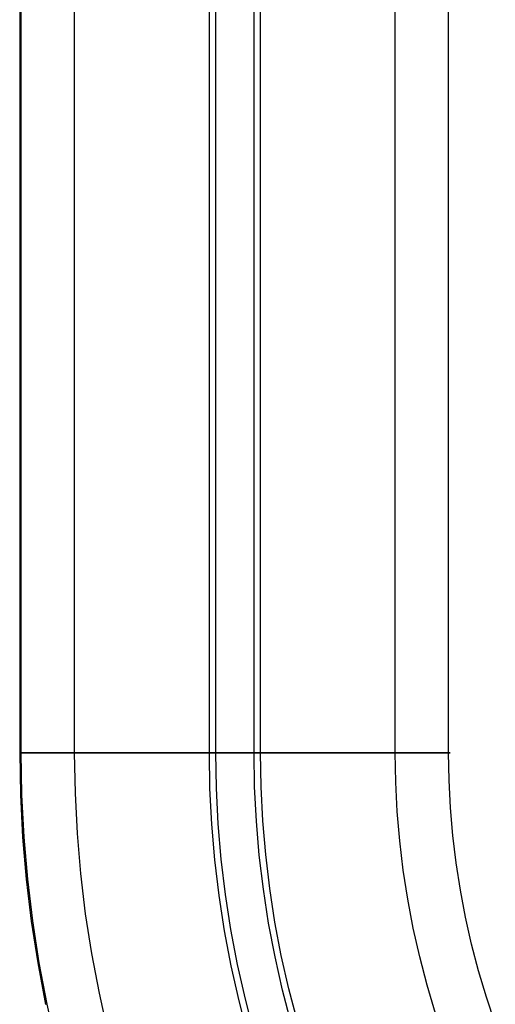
# Model space of a CAD drawing. Header units: millimetres. Extents: x -653 to -103, y 0 to 350.
# Tile 5 of 112: x -653 to -635, y 53 to 89. Entities that reach past the tile are written whole.
import ezdxf

# ---------------------------------------------------------------- set-up
doc = ezdxf.new("R2010")
doc.units = ezdxf.units.MM
doc.layers.add('Level Side Table Ferm Living', color=7, linetype='Continuous', true_color=0x000000)

msp = doc.modelspace()

# ---------------------------------------------------------------- linework, layer by layer
at = {"layer": 'Level Side Table Ferm Living'}
for p, q in [((-652.937, 288, 223), (-652.937, 62, 223)), ((-652.937, 288, 225), (-652.937, 62, 225)), ((-652.937, 288, 224), (-652.937, 62, 224)), ((-652.881, 62, 215.949), (-652.881, 175, 215.949)), ((-650.895, 62, 215.712), (-650.895, 175, 215.712)), ((-645.886, 62, 207.056), (-645.886, 175, 207.056)), ((-645.649, 62, 209.042), (-645.649, 175, 209.042)), ((-644.226, 62, 220.958), (-644.226, 175, 220.958)), ((-643.988, 62, 222.944), (-643.988, 175, 222.944)), ((-638.98, 62, 214.288), (-638.98, 175, 214.288)), ((-636.994, 62, 214.051), (-636.994, 175, 214.051)), ((-652.937, 62, 223), (-652.937, 62, 225)), ((-652.937, 62, 223), (-652.911, 60.43, 223)), ((-652.937, 62, 225), (-652.911, 60.43, 225)), ((-652.937, 62, 224), (-652.911, 60.43, 224)), ((-652.933, 62, 215.257), (-652.937, 62, 214.979)), ((-652.937, 62, 214.979), (-652.932, 62, 214.702)), ((-652.92, 62, 215.534), (-652.933, 62, 215.257)), ((-652.932, 62, 214.702), (-652.917, 62, 214.424)), ((-652.896, 62, 215.811), (-652.92, 62, 215.534)), ((-652.917, 62, 214.424), (-652.892, 62, 214.148)), ((-652.863, 62, 216.087), (-652.896, 62, 215.811)), ((-652.892, 62, 214.148), (-652.857, 62, 213.872)), ((-652.854, 60.431, 215.949), (-652.881, 62, 215.949)), ((-652.821, 62, 216.361), (-652.863, 62, 216.087)), ((-652.857, 62, 213.872), (-652.814, 62, 213.598)), ((-652.769, 62, 216.634), (-652.821, 62, 216.361)), ((-652.814, 62, 213.598), (-652.76, 62, 213.325)), ((-652.707, 62, 216.905), (-652.769, 62, 216.634)), ((-652.76, 62, 213.325), (-652.697, 62, 213.055)), ((-652.637, 62, 217.173), (-652.707, 62, 216.905)), ((-652.697, 62, 213.055), (-652.625, 62, 212.787)), ((-652.557, 62, 217.439), (-652.637, 62, 217.173)), ((-652.625, 62, 212.787), (-652.544, 62, 212.521)), ((-652.467, 62, 217.702), (-652.557, 62, 217.439)), ((-652.544, 62, 212.521), (-652.453, 62, 212.259)), ((-652.369, 62, 217.962), (-652.467, 62, 217.702)), ((-652.453, 62, 212.259), (-652.353, 62, 212)), ((-652.262, 62, 218.218), (-652.369, 62, 217.962)), ((-652.353, 62, 212), (-652.245, 62, 211.744)), ((-652.146, 62, 218.47), (-652.262, 62, 218.218)), ((-652.245, 62, 211.744), (-652.127, 62, 211.492)), ((-652.021, 62, 218.718), (-652.146, 62, 218.47)), ((-652.127, 62, 211.492), (-652.001, 62, 211.245)), ((-651.887, 62, 218.962), (-652.021, 62, 218.718)), ((-652.001, 62, 211.245), (-651.867, 62, 211.002)), ((-651.746, 62, 219.201), (-651.887, 62, 218.962)), ((-651.867, 62, 211.002), (-651.724, 62, 210.764)), ((-651.596, 62, 219.434), (-651.746, 62, 219.201)), ((-651.724, 62, 210.764), (-651.573, 62, 210.531)), ((-651.438, 62, 219.663), (-651.596, 62, 219.434)), ((-651.573, 62, 210.531), (-651.414, 62, 210.303)), ((-651.272, 62, 219.886), (-651.438, 62, 219.663)), ((-651.414, 62, 210.303), (-651.247, 62, 210.081)), ((-651.099, 62, 220.103), (-651.272, 62, 219.886)), ((-651.247, 62, 210.081), (-651.072, 62, 209.865)), ((-650.918, 62, 220.313), (-651.099, 62, 220.103)), ((-651.072, 62, 209.865), (-650.89, 62, 209.656)), ((-650.933, 62, 214.776), (-650.937, 62, 214.984)), ((-650.937, 62, 214.984), (-650.934, 62, 215.193)), ((-650.934, 62, 215.193), (-650.924, 62, 215.401)), ((-650.922, 62, 214.568), (-650.933, 62, 214.776)), ((-650.924, 62, 215.401), (-650.906, 62, 215.608)), ((-650.903, 62, 214.361), (-650.922, 62, 214.568)), ((-650.73, 62, 220.518), (-650.918, 62, 220.313)), ((-650.906, 62, 215.608), (-650.882, 62, 215.815)), ((-650.877, 62, 214.154), (-650.903, 62, 214.361)), ((-650.869, 60.499, 215.712), (-650.895, 62, 215.712)), ((-650.89, 62, 209.656), (-650.701, 62, 209.452)), ((-650.882, 62, 215.815), (-650.85, 62, 216.021)), ((-650.845, 62, 213.948), (-650.877, 62, 214.154)), ((-650.85, 62, 216.021), (-650.811, 62, 216.225)), ((-650.804, 62, 213.744), (-650.845, 62, 213.948)), ((-650.811, 62, 216.225), (-650.765, 62, 216.428)), ((-650.757, 62, 213.541), (-650.804, 62, 213.744)), ((-650.765, 62, 216.428), (-650.712, 62, 216.63)), ((-650.703, 62, 213.34), (-650.757, 62, 213.541)), ((-650.535, 62, 220.715), (-650.73, 62, 220.518)), ((-650.712, 62, 216.63), (-650.652, 62, 216.829)), ((-650.642, 62, 213.141), (-650.703, 62, 213.34)), ((-650.701, 62, 209.452), (-650.505, 62, 209.255)), ((-650.652, 62, 216.829), (-650.585, 62, 217.027)), ((-650.574, 62, 212.944), (-650.642, 62, 213.141)), ((-650.585, 62, 217.027), (-650.511, 62, 217.221)), ((-650.499, 62, 212.75), (-650.574, 62, 212.944)), ((-650.333, 62, 220.906), (-650.535, 62, 220.715)), ((-650.511, 62, 217.221), (-650.431, 62, 217.413)), ((-650.505, 62, 209.255), (-650.302, 62, 209.066)), ((-650.418, 62, 212.558), (-650.499, 62, 212.75)), ((-650.431, 62, 217.413), (-650.344, 62, 217.603)), ((-650.33, 62, 212.369), (-650.418, 62, 212.558)), ((-650.344, 62, 217.603), (-650.25, 62, 217.789)), ((-650.125, 62, 221.09), (-650.333, 62, 220.906)), ((-650.235, 62, 212.184), (-650.33, 62, 212.369)), ((-650.302, 62, 209.066), (-650.093, 62, 208.883)), ((-650.25, 62, 217.789), (-650.15, 62, 217.971)), ((-650.134, 62, 212.001), (-650.235, 62, 212.184)), ((-650.15, 62, 217.971), (-650.044, 62, 218.151)), ((-650.027, 62, 211.823), (-650.134, 62, 212.001)), ((-649.911, 62, 221.266), (-650.125, 62, 221.09)), ((-650.093, 62, 208.883), (-649.878, 62, 208.708)), ((-650.044, 62, 218.151), (-649.931, 62, 218.326)), ((-649.914, 62, 211.648), (-650.027, 62, 211.823)), ((-649.931, 62, 218.326), (-649.813, 62, 218.497)), ((-649.795, 62, 211.477), (-649.914, 62, 211.648)), ((-649.69, 62, 221.435), (-649.911, 62, 221.266)), ((-649.878, 62, 208.708), (-649.656, 62, 208.54)), ((-649.813, 62, 218.497), (-649.689, 62, 218.664)), ((-649.669, 62, 211.311), (-649.795, 62, 211.477)), ((-649.464, 62, 221.596), (-649.69, 62, 221.435)), ((-649.689, 62, 218.664), (-649.558, 62, 218.827)), ((-649.538, 62, 211.149), (-649.669, 62, 211.311)), ((-649.656, 62, 208.54), (-649.429, 62, 208.38)), ((-649.558, 62, 218.827), (-649.423, 62, 218.985)), ((-649.402, 62, 210.992), (-649.538, 62, 211.149)), ((-649.232, 62, 221.749), (-649.464, 62, 221.596)), ((-649.429, 62, 208.38), (-649.197, 62, 208.228)), ((-649.423, 62, 218.985), (-649.282, 62, 219.138)), ((-649.26, 62, 210.839), (-649.402, 62, 210.992)), ((-649.282, 62, 219.138), (-649.136, 62, 219.287)), ((-649.113, 62, 210.692), (-649.26, 62, 210.839)), ((-648.995, 62, 221.894), (-649.232, 62, 221.749)), ((-649.197, 62, 208.228), (-648.959, 62, 208.085)), ((-649.136, 62, 219.287), (-648.984, 62, 219.43)), ((-648.961, 62, 210.549), (-649.113, 62, 210.692)), ((-648.754, 62, 222.031), (-648.995, 62, 221.894)), ((-648.984, 62, 219.43), (-648.828, 62, 219.567)), ((-648.804, 62, 210.412), (-648.961, 62, 210.549)), ((-648.959, 62, 208.085), (-648.717, 62, 207.949)), ((-648.828, 62, 219.567), (-648.667, 62, 219.7)), ((-648.643, 62, 210.281), (-648.804, 62, 210.412)), ((-648.507, 62, 222.159), (-648.754, 62, 222.031)), ((-648.717, 62, 207.949), (-648.47, 62, 207.822)), ((-648.667, 62, 219.7), (-648.502, 62, 219.826)), ((-648.477, 62, 210.155), (-648.643, 62, 210.281)), ((-648.257, 62, 222.279), (-648.507, 62, 222.159)), ((-648.502, 62, 219.826), (-648.332, 62, 219.947)), ((-648.306, 62, 210.035), (-648.477, 62, 210.155)), ((-648.47, 62, 207.822), (-648.219, 62, 207.704)), ((-648.332, 62, 219.947), (-648.159, 62, 220.062)), ((-648.132, 62, 209.921), (-648.306, 62, 210.035)), ((-648.002, 62, 222.39), (-648.257, 62, 222.279)), ((-648.219, 62, 207.704), (-647.964, 62, 207.594)), ((-648.159, 62, 220.062), (-647.981, 62, 220.171)), ((-647.954, 62, 209.813), (-648.132, 62, 209.921)), ((-647.744, 62, 222.492), (-648.002, 62, 222.39)), ((-647.981, 62, 220.171), (-647.8, 62, 220.273)), ((-647.964, 62, 207.594), (-647.705, 62, 207.494)), ((-647.772, 62, 209.712), (-647.954, 62, 209.813)), ((-647.8, 62, 220.273), (-647.615, 62, 220.369)), ((-647.587, 62, 209.617), (-647.772, 62, 209.712)), ((-647.482, 62, 222.585), (-647.744, 62, 222.492)), ((-647.705, 62, 207.494), (-647.442, 62, 207.402)), ((-647.615, 62, 220.369), (-647.427, 62, 220.459)), ((-647.398, 62, 209.528), (-647.587, 62, 209.617)), ((-647.217, 62, 222.668), (-647.482, 62, 222.585)), ((-647.442, 62, 207.402), (-647.177, 62, 207.32)), ((-647.427, 62, 220.459), (-647.236, 62, 220.542)), ((-647.207, 62, 209.446), (-647.398, 62, 209.528)), ((-647.236, 62, 220.542), (-647.042, 62, 220.619)), ((-646.95, 62, 222.743), (-647.217, 62, 222.668)), ((-647.013, 62, 209.37), (-647.207, 62, 209.446)), ((-647.177, 62, 207.32), (-646.909, 62, 207.247)), ((-647.042, 62, 220.619), (-646.846, 62, 220.688)), ((-646.816, 62, 209.302), (-647.013, 62, 209.37)), ((-646.68, 62, 222.808), (-646.95, 62, 222.743)), ((-646.909, 62, 207.247), (-646.639, 62, 207.183)), ((-646.846, 62, 220.688), (-646.647, 62, 220.751)), ((-646.617, 62, 209.24), (-646.816, 62, 209.302)), ((-646.408, 62, 222.864), (-646.68, 62, 222.808)), ((-646.647, 62, 220.751), (-646.447, 62, 220.807)), ((-646.639, 62, 207.183), (-646.367, 62, 207.129)), ((-646.416, 62, 209.185), (-646.617, 62, 209.24)), ((-646.447, 62, 220.807), (-646.244, 62, 220.856)), ((-646.214, 62, 209.137), (-646.416, 62, 209.185)), ((-646.134, 62, 222.91), (-646.408, 62, 222.864)), ((-646.367, 62, 207.129), (-646.093, 62, 207.084)), ((-646.244, 62, 220.856), (-646.04, 62, 220.898)), ((-646.009, 62, 209.097), (-646.214, 62, 209.137)), ((-645.859, 62, 222.947), (-646.134, 62, 222.91)), ((-646.093, 62, 207.084), (-645.817, 62, 207.049)), ((-646.04, 62, 220.898), (-645.835, 62, 220.933)), ((-645.804, 62, 209.063), (-646.009, 62, 209.097)), ((-645.864, 60.67, 207.056), (-645.886, 62, 207.056)), ((-645.582, 62, 222.974), (-645.859, 62, 222.947)), ((-645.835, 62, 220.933), (-645.628, 62, 220.96)), ((-645.817, 62, 207.049), (-645.541, 62, 207.023)), ((-645.597, 62, 209.036), (-645.804, 62, 209.063)), ((-645.626, 60.678, 209.042), (-645.649, 62, 209.042)), ((-645.628, 62, 220.96), (-645.421, 62, 220.98)), ((-645.39, 62, 209.017), (-645.597, 62, 209.036)), ((-645.305, 62, 222.992), (-645.582, 62, 222.974)), ((-645.541, 62, 207.023), (-645.264, 62, 207.007)), ((-645.421, 62, 220.98), (-645.213, 62, 220.994)), ((-645.182, 62, 209.005), (-645.39, 62, 209.017)), ((-645.028, 62, 222.999), (-645.305, 62, 222.992)), ((-645.264, 62, 207.007), (-644.986, 62, 207)), ((-645.213, 62, 220.994), (-645.005, 62, 221)), ((-644.974, 62, 209), (-645.182, 62, 209.005)), ((-644.75, 62, 222.998), (-645.028, 62, 222.999)), ((-645.005, 62, 221), (-644.797, 62, 220.998)), ((-644.986, 62, 207), (-644.708, 62, 207.003)), ((-644.766, 62, 209.002), (-644.974, 62, 209)), ((-644.797, 62, 220.998), (-644.589, 62, 220.99)), ((-644.558, 62, 209.012), (-644.766, 62, 209.002)), ((-644.473, 62, 222.986), (-644.75, 62, 222.998)), ((-644.708, 62, 207.003), (-644.431, 62, 207.016)), ((-644.589, 62, 220.99), (-644.381, 62, 220.974)), ((-644.35, 62, 209.029), (-644.558, 62, 209.012)), ((-644.196, 62, 222.966), (-644.473, 62, 222.986)), ((-644.431, 62, 207.016), (-644.154, 62, 207.038)), ((-644.381, 62, 220.974), (-644.174, 62, 220.951)), ((-644.143, 62, 209.053), (-644.35, 62, 209.029)), ((-644.204, 60.727, 220.958), (-644.226, 62, 220.958)), ((-643.92, 62, 222.935), (-644.196, 62, 222.966)), ((-644.174, 62, 220.951), (-643.968, 62, 220.921)), ((-644.154, 62, 207.038), (-643.878, 62, 207.07)), ((-643.937, 62, 209.084), (-644.143, 62, 209.053)), ((-643.967, 60.735, 222.944), (-643.988, 62, 222.944)), ((-643.968, 62, 220.921), (-643.763, 62, 220.884)), ((-643.732, 62, 209.122), (-643.937, 62, 209.084)), ((-643.645, 62, 222.895), (-643.92, 62, 222.935)), ((-643.878, 62, 207.07), (-643.604, 62, 207.112)), ((-643.763, 62, 220.884), (-643.56, 62, 220.84)), ((-643.529, 62, 209.168), (-643.732, 62, 209.122)), ((-643.372, 62, 222.845), (-643.645, 62, 222.895)), ((-643.604, 62, 207.112), (-643.331, 62, 207.163)), ((-643.56, 62, 220.84), (-643.358, 62, 220.788)), ((-643.328, 62, 209.22), (-643.529, 62, 209.168)), ((-643.1, 62, 222.786), (-643.372, 62, 222.845)), ((-643.358, 62, 220.788), (-643.158, 62, 220.73)), ((-643.331, 62, 207.163), (-643.06, 62, 207.223)), ((-643.128, 62, 209.279), (-643.328, 62, 209.22)), ((-643.158, 62, 220.73), (-642.96, 62, 220.665)), ((-642.93, 62, 209.346), (-643.128, 62, 209.279)), ((-642.831, 62, 222.718), (-643.1, 62, 222.786)), ((-643.06, 62, 207.223), (-642.791, 62, 207.293)), ((-642.96, 62, 220.665), (-642.765, 62, 220.593)), ((-642.735, 62, 209.419), (-642.93, 62, 209.346)), ((-642.565, 62, 222.64), (-642.831, 62, 222.718)), ((-642.791, 62, 207.293), (-642.525, 62, 207.372)), ((-642.765, 62, 220.593), (-642.572, 62, 220.514)), ((-642.543, 62, 209.498), (-642.735, 62, 209.419)), ((-642.572, 62, 220.514), (-642.382, 62, 220.429)), ((-642.301, 62, 222.553), (-642.565, 62, 222.64)), ((-642.354, 62, 209.585), (-642.543, 62, 209.498)), ((-642.525, 62, 207.372), (-642.261, 62, 207.461)), ((-642.382, 62, 220.429), (-642.195, 62, 220.337)), ((-642.167, 62, 209.678), (-642.354, 62, 209.585)), ((-642.04, 62, 222.457), (-642.301, 62, 222.553)), ((-642.261, 62, 207.461), (-642.001, 62, 207.558)), ((-642.195, 62, 220.337), (-642.011, 62, 220.238)), ((-641.984, 62, 209.777), (-642.167, 62, 209.678)), ((-641.783, 62, 222.352), (-642.04, 62, 222.457)), ((-642.011, 62, 220.238), (-641.831, 62, 220.133)), ((-642.001, 62, 207.558), (-641.745, 62, 207.665)), ((-641.805, 62, 209.883), (-641.984, 62, 209.777)), ((-641.831, 62, 220.133), (-641.655, 62, 220.023)), ((-641.629, 62, 209.995), (-641.805, 62, 209.883)), ((-641.53, 62, 222.238), (-641.783, 62, 222.352)), ((-641.745, 62, 207.665), (-641.492, 62, 207.78)), ((-641.655, 62, 220.023), (-641.483, 62, 219.906)), ((-641.457, 62, 210.112), (-641.629, 62, 209.995)), ((-641.281, 62, 222.115), (-641.53, 62, 222.238)), ((-641.492, 62, 207.78), (-641.244, 62, 207.904)), ((-641.483, 62, 219.906), (-641.315, 62, 219.783)), ((-641.29, 62, 210.236), (-641.457, 62, 210.112)), ((-641.315, 62, 219.783), (-641.151, 62, 219.654)), ((-641.126, 62, 210.366), (-641.29, 62, 210.236)), ((-641.036, 62, 221.984), (-641.281, 62, 222.115)), ((-641.244, 62, 207.904), (-641, 62, 208.036)), ((-641.151, 62, 219.654), (-640.991, 62, 219.52)), ((-640.968, 62, 210.501), (-641.126, 62, 210.366)), ((-640.796, 62, 221.845), (-641.036, 62, 221.984)), ((-641, 62, 208.036), (-640.76, 62, 208.177)), ((-640.991, 62, 219.52), (-640.837, 62, 219.38)), ((-640.814, 62, 210.641), (-640.968, 62, 210.501)), ((-640.837, 62, 219.38), (-640.687, 62, 219.235)), ((-640.665, 62, 210.787), (-640.814, 62, 210.641)), ((-640.561, 62, 221.697), (-640.796, 62, 221.845)), ((-640.76, 62, 208.177), (-640.526, 62, 208.326)), ((-640.687, 62, 219.235), (-640.543, 62, 219.085)), ((-640.522, 62, 210.938), (-640.665, 62, 210.787)), ((-640.331, 62, 221.541), (-640.561, 62, 221.697)), ((-640.543, 62, 219.085), (-640.404, 62, 218.93)), ((-640.526, 62, 208.326), (-640.297, 62, 208.483)), ((-640.383, 62, 211.093), (-640.522, 62, 210.938)), ((-640.404, 62, 218.93), (-640.27, 62, 218.771)), ((-640.251, 62, 211.254), (-640.383, 62, 211.093)), ((-640.107, 62, 221.377), (-640.331, 62, 221.541)), ((-640.297, 62, 208.483), (-640.074, 62, 208.648)), ((-640.27, 62, 218.771), (-640.142, 62, 218.606)), ((-640.123, 62, 211.419), (-640.251, 62, 211.254)), ((-640.142, 62, 218.606), (-640.02, 62, 218.438)), ((-640.002, 62, 211.588), (-640.123, 62, 211.419)), ((-639.888, 62, 221.206), (-640.107, 62, 221.377)), ((-640.074, 62, 208.648), (-639.856, 62, 208.821)), ((-640.02, 62, 218.438), (-639.903, 62, 218.265)), ((-639.887, 62, 211.761), (-640.002, 62, 211.588)), ((-639.903, 62, 218.265), (-639.793, 62, 218.088)), ((-639.676, 62, 221.027), (-639.888, 62, 221.206)), ((-639.777, 62, 211.939), (-639.887, 62, 211.761)), ((-639.856, 62, 208.821), (-639.645, 62, 209.001)), ((-639.793, 62, 218.088), (-639.689, 62, 217.908)), ((-639.674, 62, 212.12), (-639.777, 62, 211.939)), ((-639.689, 62, 217.908), (-639.591, 62, 217.724)), ((-639.47, 62, 220.84), (-639.676, 62, 221.027)), ((-639.577, 62, 212.304), (-639.674, 62, 212.12)), ((-639.645, 62, 209.001), (-639.44, 62, 209.188)), ((-639.591, 62, 217.724), (-639.5, 62, 217.537)), ((-639.487, 62, 212.492), (-639.577, 62, 212.304)), ((-639.5, 62, 217.537), (-639.415, 62, 217.347)), ((-639.403, 62, 212.682), (-639.487, 62, 212.492)), ((-639.271, 62, 220.647), (-639.47, 62, 220.84)), ((-639.44, 62, 209.188), (-639.241, 62, 209.383)), ((-639.415, 62, 217.347), (-639.337, 62, 217.153)), ((-639.326, 62, 212.876), (-639.403, 62, 212.682)), ((-639.337, 62, 217.153), (-639.266, 62, 216.958)), ((-639.256, 62, 213.072), (-639.326, 62, 212.876)), ((-639.078, 62, 220.447), (-639.271, 62, 220.647)), ((-639.266, 62, 216.958), (-639.201, 62, 216.76)), ((-639.192, 62, 213.27), (-639.256, 62, 213.072)), ((-639.241, 62, 209.383), (-639.05, 62, 209.584)), ((-639.201, 62, 216.76), (-639.144, 62, 216.56)), ((-639.136, 62, 213.471), (-639.192, 62, 213.27)), ((-639.144, 62, 216.56), (-639.093, 62, 216.358)), ((-639.086, 62, 213.673), (-639.136, 62, 213.471)), ((-639.093, 62, 216.358), (-639.049, 62, 216.154)), ((-639.043, 62, 213.877), (-639.086, 62, 213.673)), ((-638.893, 62, 220.24), (-639.078, 62, 220.447)), ((-639.05, 62, 209.584), (-638.865, 62, 209.791)), ((-639.049, 62, 216.154), (-639.013, 62, 215.949)), ((-639.008, 62, 214.082), (-639.043, 62, 213.877)), ((-639.013, 62, 215.949), (-638.984, 62, 215.743)), ((-638.98, 62, 214.288), (-639.008, 62, 214.082)), ((-638.984, 62, 215.743), (-638.961, 62, 215.536)), ((-638.961, 60.906, 214.288), (-638.98, 62, 214.288)), ((-638.959, 62, 214.496), (-638.98, 62, 214.288)), ((-638.961, 62, 215.536), (-638.946, 62, 215.328)), ((-638.945, 62, 214.703), (-638.959, 62, 214.496)), ((-638.946, 62, 215.328), (-638.939, 62, 215.12)), ((-638.938, 62, 214.911), (-638.945, 62, 214.703)), ((-638.939, 62, 215.12), (-638.938, 62, 214.911)), ((-638.714, 62, 220.027), (-638.893, 62, 220.24)), ((-638.865, 62, 209.791), (-638.688, 62, 210.005)), ((-638.544, 62, 219.808), (-638.714, 62, 220.027)), ((-638.688, 62, 210.005), (-638.519, 62, 210.225)), ((-638.381, 62, 219.584), (-638.544, 62, 219.808)), ((-638.519, 62, 210.225), (-638.357, 62, 210.451)), ((-638.226, 62, 219.353), (-638.381, 62, 219.584)), ((-638.357, 62, 210.451), (-638.203, 62, 210.682)), ((-638.078, 62, 219.118), (-638.226, 62, 219.353)), ((-638.203, 62, 210.682), (-638.057, 62, 210.918)), ((-637.94, 62, 218.877), (-638.078, 62, 219.118)), ((-638.057, 62, 210.918), (-637.92, 62, 211.159)), ((-637.809, 62, 218.632), (-637.94, 62, 218.877)), ((-637.92, 62, 211.159), (-637.791, 62, 211.405)), ((-637.688, 62, 218.382), (-637.809, 62, 218.632)), ((-637.791, 62, 211.405), (-637.67, 62, 211.655)), ((-637.575, 62, 218.129), (-637.688, 62, 218.382)), ((-637.67, 62, 211.655), (-637.558, 62, 211.91)), ((-637.47, 62, 217.871), (-637.575, 62, 218.129)), ((-637.558, 62, 211.91), (-637.456, 62, 212.168)), ((-637.375, 62, 217.61), (-637.47, 62, 217.871)), ((-637.456, 62, 212.168), (-637.362, 62, 212.429)), ((-637.289, 62, 217.346), (-637.375, 62, 217.61)), ((-637.362, 62, 212.429), (-637.277, 62, 212.694)), ((-637.212, 62, 217.08), (-637.289, 62, 217.346)), ((-637.277, 62, 212.694), (-637.202, 62, 212.961)), ((-637.145, 62, 216.81), (-637.212, 62, 217.08)), ((-637.202, 62, 212.961), (-637.136, 62, 213.23)), ((-637.087, 62, 216.539), (-637.145, 62, 216.81)), ((-637.136, 62, 213.23), (-637.079, 62, 213.502)), ((-637.038, 62, 216.265), (-637.087, 62, 216.539)), ((-637.079, 62, 213.502), (-637.032, 62, 213.776)), ((-636.999, 62, 215.99), (-637.038, 62, 216.265)), ((-637.032, 62, 213.776), (-636.994, 62, 214.051)), ((-636.969, 62, 215.714), (-636.999, 62, 215.99)), ((-636.976, 60.974, 214.051), (-636.994, 62, 214.051)), ((-636.994, 62, 214.051), (-636.966, 62, 214.327)), ((-636.949, 62, 215.437), (-636.969, 62, 215.714)), ((-636.966, 62, 214.327), (-636.947, 62, 214.604)), ((-636.939, 62, 215.16), (-636.949, 62, 215.437)), ((-636.947, 62, 214.604), (-636.938, 62, 214.882)), ((-636.938, 62, 214.882), (-636.939, 62, 215.16)), ((-638.905, 59.813, 214.288), (-638.961, 60.906, 214.288)), ((-636.924, 59.949, 214.051), (-636.976, 60.974, 214.051)), ((-652.911, 60.43, 223), (-652.83, 58.861, 223)), ((-652.911, 60.43, 225), (-652.83, 58.861, 225)), ((-652.911, 60.43, 224), (-652.83, 58.861, 224)), ((-652.774, 58.865, 215.949), (-652.854, 60.431, 215.949)), ((-650.793, 59, 215.712), (-650.869, 60.499, 215.712)), ((-645.795, 59.342, 207.056), (-645.864, 60.67, 207.056)), ((-645.559, 59.358, 209.042), (-645.626, 60.678, 209.042)), ((-644.139, 59.455, 220.958), (-644.204, 60.727, 220.958)), ((-643.902, 59.472, 222.944), (-643.967, 60.735, 222.944)), ((-638.812, 58.723, 214.288), (-638.905, 59.813, 214.288)), ((-636.836, 58.926, 214.051), (-636.924, 59.949, 214.051)), ((-645.682, 58.017, 207.056), (-645.795, 59.342, 207.056)), ((-645.446, 58.041, 209.042), (-645.559, 59.358, 209.042)), ((-644.03, 58.187, 220.958), (-644.139, 59.455, 220.958)), ((-643.794, 58.211, 222.944), (-643.902, 59.472, 222.944)), ((-650.665, 57.505, 215.712), (-650.793, 59, 215.712)), ((-652.83, 58.861, 223), (-652.696, 57.296, 223)), ((-652.83, 58.861, 225), (-652.696, 57.296, 225)), ((-652.83, 58.861, 224), (-652.696, 57.296, 224)), ((-652.64, 57.302, 215.949), (-652.774, 58.865, 215.949)), ((-638.681, 57.637, 214.288), (-638.812, 58.723, 214.288)), ((-636.714, 57.907, 214.051), (-636.836, 58.926, 214.051)), ((-643.643, 56.955, 222.944), (-643.794, 58.211, 222.944)), ((-645.524, 56.696, 207.056), (-645.682, 58.017, 207.056)), ((-645.289, 56.729, 209.042), (-645.446, 58.041, 209.042)), ((-643.878, 56.923, 220.958), (-644.03, 58.187, 220.958)), ((-636.557, 56.893, 214.051), (-636.714, 57.907, 214.051)), ((-650.486, 56.014, 215.712), (-650.665, 57.505, 215.712)), ((-638.514, 56.556, 214.288), (-638.681, 57.637, 214.288)), ((-652.696, 57.296, 223), (-652.509, 55.736, 223)), ((-652.696, 57.296, 225), (-652.509, 55.736, 225)), ((-652.696, 57.296, 224), (-652.509, 55.736, 224)), ((-652.453, 55.744, 215.949), (-652.64, 57.302, 215.949)), ((-643.684, 55.664, 220.958), (-643.878, 56.923, 220.958)), ((-643.45, 55.705, 222.944), (-643.643, 56.955, 222.944)), ((-636.365, 55.885, 214.051), (-636.557, 56.893, 214.051)), ((-645.32, 55.382, 207.056), (-645.524, 56.696, 207.056)), ((-645.086, 55.422, 209.042), (-645.289, 56.729, 209.042)), ((-638.31, 55.481, 214.288), (-638.514, 56.556, 214.288)), ((-650.256, 54.531, 215.712), (-650.486, 56.014, 215.712)), ((-652.509, 55.736, 223), (-652.269, 54.184, 223)), ((-652.509, 55.736, 225), (-652.269, 54.184, 225)), ((-652.509, 55.736, 224), (-652.269, 54.184, 224)), ((-652.213, 54.194, 215.949), (-652.453, 55.744, 215.949)), ((-643.446, 54.413, 220.958), (-643.684, 55.664, 220.958)), ((-643.214, 54.462, 222.944), (-643.45, 55.705, 222.944)), ((-636.139, 54.884, 214.051), (-636.365, 55.885, 214.051)), ((-645.072, 54.076, 207.056), (-645.32, 55.382, 207.056)), ((-644.839, 54.124, 209.042), (-645.086, 55.422, 209.042)), ((-638.069, 54.414, 214.288), (-638.31, 55.481, 214.288)), ((-635.879, 53.891, 214.051), (-636.139, 54.884, 214.051)), ((-652.269, 54.184, 223), (-651.975, 52.641, 223)), ((-652.269, 54.184, 225), (-651.975, 52.641, 225)), ((-652.269, 54.184, 224), (-651.975, 52.641, 224)), ((-651.92, 52.653, 215.949), (-652.213, 54.194, 215.949)), ((-649.976, 53.057, 215.712), (-650.256, 54.531, 215.712)), ((-643.165, 53.171, 220.958), (-643.446, 54.413, 220.958)), ((-642.935, 53.228, 222.944), (-643.214, 54.462, 222.944)), ((-637.792, 53.355, 214.288), (-638.069, 54.414, 214.288)), ((-644.779, 52.778, 207.056), (-645.072, 54.076, 207.056)), ((-644.548, 52.834, 209.042), (-644.839, 54.124, 209.042)), ((-635.586, 52.907, 214.051), (-635.879, 53.891, 214.051)), ((-642.843, 51.94, 220.958), (-643.165, 53.171, 220.958)), ((-642.615, 52.004, 222.944), (-642.935, 53.228, 222.944)), ((-637.478, 52.307, 214.288), (-637.792, 53.355, 214.288)), ((-649.645, 51.592, 215.712), (-649.976, 53.057, 215.712)), ((-644.442, 51.492, 207.056), (-644.779, 52.778, 207.056)), ((-644.214, 51.556, 209.042), (-644.548, 52.834, 209.042)), ((-635.258, 51.935, 214.051), (-635.586, 52.907, 214.051)), ((-651.575, 51.122, 215.949), (-651.92, 52.653, 215.949))]:
    msp.add_line(p, q, dxfattribs=at)

doc.saveas('drawing.dxf')
